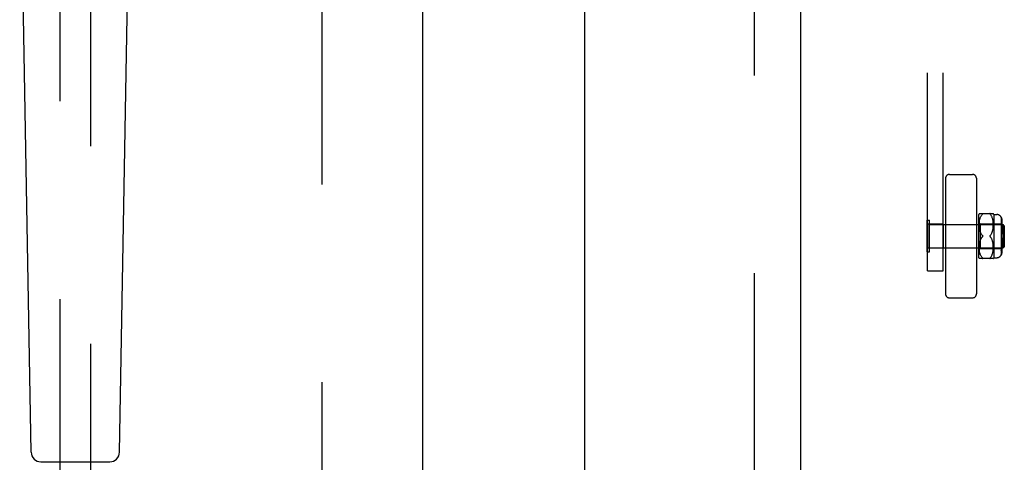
# Model space of a CAD drawing. Header units: inches. Extents: x 0 to 291, y 0 to 188.
# Tile 20 of 113: x 77.77 to 85.74, y 92.21 to 95.8. Entities that reach past the tile are written whole.
import ezdxf

# ---------------------------------------------------------------- set-up
doc = ezdxf.new("R2010")
doc.units = ezdxf.units.IN
doc.header["$LTSCALE"] = 16.018896
doc.header["$MEASUREMENT"] = 0
doc.linetypes.add('HIDDEN', pattern=[0.2, 0.1, -0.1])
doc.linetypes.add('PHANTOM', pattern=[0.8, 0.45, -0.05, 0.1, -0.05, 0.1, -0.05])
doc.layers.get('0').update_dxf_attribs({"linetype": 'CONTINUOUS'})
for name, color, linetype in [('02___PRT_ALL_AXES', 7, 'CONTINUOUS'), ('AVAILABLE_DOOR_SPACES', 7, 'CONTINUOUS'), ('DEFAULT_2', 8, 'HIDDEN')]:
    doc.layers.add(name, color=color, linetype=linetype)

msp = doc.modelspace()

# ---------------------------------------------------------------- linework, layer by layer
at = {"color": 3, "linetype": 'Continuous'}
for p, q in [((81.0292, 136.0558), (81.0292, 61.7638)), ((82.3417, 109.1598), (82.3417, 88.6598))]:
    msp.add_line(p, q, dxfattribs=at)
at = {"color": 7, "linetype": 'Continuous'}
for p, q in [((77.8588, 92.2942), (77.7659, 97.6146)), ((78.5746, 92.2942), (78.6675, 97.6146)), ((77.9375, 92.2168), (78.4959, 92.2168))]:
    msp.add_line(p, q, dxfattribs=at)
for centre, start, end in [((77.9375, 92.2956), 181, 270), ((78.4959, 92.2956), 270, 359)]:
    msp.add_arc(centre, 0.0787, start, end, dxfattribs=at)
at = {"layer": '02___PRT_ALL_AXES', "color": 8, "linetype": 'HIDDEN'}
for p, q in [((85.1207, 94.1418), (85.1207, 93.9488)), ((85.2457, 94.1418), (85.1207, 94.1418)), ((85.2457, 94.1418), (85.2457, 93.9488)), ((85.2457, 93.9488), (85.1207, 93.9488))]:
    msp.add_line(p, q, dxfattribs=at)
at = {"layer": 'AVAILABLE_DOOR_SPACES', "color": 4, "linetype": 'PHANTOM'}
msp.add_line((84.0917, 135.0348), (84.0917, 62.7848), dxfattribs=at)
at = {"layer": 'DEFAULT_2', "color": 8, "linetype": 'HIDDEN'}
for p, q in [((80.2167, 62.4248), (80.2167, 135.3948)), ((83.7167, 135.3948), (83.7167, 62.4248)), ((85.1207, 93.7646), (85.1207, 100.0084)), ((85.2457, 93.7646), (85.2457, 100.0084)), ((78.0917, 96.739), (78.0917, 62.7373)), ((78.3417, 62.7373), (78.3417, 96.739)), ((85.2657, 94.5141), (85.2657, 93.5765)), ((85.2969, 94.5453), (85.4845, 94.5453)), ((85.5157, 94.5141), (85.5157, 93.5765)), ((85.5357, 93.8703), (85.5357, 94.2203)), ((85.5388, 94.2272), (85.6526, 94.2272)), ((85.5467, 94.193), (85.5487, 94.1984)), ((85.5487, 94.1983), (85.5509, 94.2033)), ((85.5509, 94.2032), (85.5532, 94.2078)), ((85.5532, 94.2077), (85.5558, 94.2119)), ((85.5614, 94.2191), (85.5644, 94.2222)), ((85.5665, 94.2245), (85.5661, 94.2239)), ((85.6264, 94.2228), (85.627, 94.2222)), ((85.6356, 94.2119), (85.6329, 94.2157)), ((85.6382, 94.2078), (85.6356, 94.212)), ((85.6405, 94.2033), (85.6381, 94.2078)), ((85.6427, 94.1984), (85.6405, 94.2033)), ((85.6447, 94.1931), (85.6427, 94.1985)), ((85.6557, 94.2203), (85.6557, 93.8703)), ((85.6557, 94.2203), (85.6807, 94.2203)), ((85.7157, 94.1997), (85.7157, 93.8909)), ((85.1167, 93.9173), (85.1167, 94.1733)), ((85.1167, 94.1733), (85.1347, 94.1733)), ((85.1347, 93.9173), (85.1347, 94.1733)), ((85.1347, 94.1393), (85.7317, 94.1393)), ((85.2657, 94.1403), (85.5157, 94.1403)), ((85.5357, 94.1553), (85.5457, 94.1453)), ((85.5388, 94.1392), (85.539, 94.1467)), ((85.5388, 94.1321), (85.5388, 94.1394)), ((85.539, 94.1253), (85.5388, 94.1323)), ((85.539, 94.1465), (85.5394, 94.1541)), ((85.5394, 94.1189), (85.539, 94.1255)), ((85.5394, 94.1538), (85.5401, 94.1613)), ((85.5399, 94.1127), (85.5394, 94.119)), ((85.5401, 94.1611), (85.541, 94.1684)), ((85.5409, 94.1682), (85.5421, 94.1752)), ((85.5421, 94.1749), (85.5434, 94.1815)), ((85.5434, 94.1813), (85.545, 94.1875)), ((85.5449, 94.1874), (85.5468, 94.1932)), ((85.5457, 94.1453), (85.5457, 93.9453)), ((85.5457, 94.1453), (85.7157, 94.1453)), ((85.6465, 94.1875), (85.6446, 94.1932)), ((85.648, 94.1814), (85.6464, 94.1876)), ((85.6493, 94.1751), (85.648, 94.1816)), ((85.6504, 94.1683), (85.6493, 94.1753)), ((85.6513, 94.1613), (85.6504, 94.1685)), ((85.652, 94.1541), (85.6513, 94.1615)), ((85.6515, 94.1132), (85.652, 94.1195)), ((85.6524, 94.1468), (85.652, 94.1543)), ((85.652, 94.1193), (85.6524, 94.126)), ((85.6526, 94.1396), (85.6524, 94.147)), ((85.6524, 94.1258), (85.6526, 94.1327)), ((85.6526, 94.1326), (85.6526, 94.1398)), ((85.7157, 94.1669), (85.7207, 94.1669)), ((85.7157, 94.1419), (85.7207, 94.1419)), ((85.7157, 94.1207), (85.7207, 94.1207)), ((85.7182, 94.1395), (85.7174, 94.1408)), ((85.7207, 94.1795), (85.7207, 94.1419)), ((85.7207, 94.1296), (85.7207, 94.0603)), ((85.7317, 93.9513), (85.7317, 94.1393)), ((85.7417, 94.1293), (85.7317, 94.1393)), ((85.7417, 94.1293), (85.7417, 93.9613)), ((85.5406, 94.107), (85.5399, 94.1129)), ((85.5414, 94.1016), (85.5406, 94.1071)), ((85.5422, 94.0965), (85.5413, 94.1017)), ((85.5432, 94.0918), (85.5422, 94.0966)), ((85.5443, 94.0874), (85.5432, 94.0919)), ((85.5455, 94.0832), (85.5443, 94.0874)), ((85.5468, 94.0791), (85.5455, 94.0832)), ((85.5517, 94.0675), (85.5538, 94.0637)), ((85.5614, 94.0534), (85.5644, 94.0503)), ((85.5663, 94.0479), (85.5659, 94.0485)), ((85.5659, 94.0421), (85.5663, 94.0427)), ((85.567, 94.0453), (85.567, 94.0459)), ((85.567, 94.0447), (85.567, 94.0453)), ((85.6255, 94.0485), (85.6259, 94.0491)), ((85.6265, 94.0497), (85.627, 94.0503)), ((85.6377, 94.0638), (85.6398, 94.0677)), ((85.6397, 94.0676), (85.6416, 94.0715)), ((85.6416, 94.0715), (85.6433, 94.0755)), ((85.6432, 94.0754), (85.6447, 94.0795)), ((85.6447, 94.0794), (85.646, 94.0836)), ((85.646, 94.0835), (85.6472, 94.0878)), ((85.6472, 94.0878), (85.6483, 94.0923)), ((85.6483, 94.0923), (85.6493, 94.0971)), ((85.6493, 94.097), (85.6502, 94.1021)), ((85.6501, 94.1021), (85.6509, 94.1076)), ((85.6509, 94.1075), (85.6515, 94.1133)), ((85.7157, 94.0603), (85.7207, 94.0603)), ((85.5388, 93.9583), (85.539, 93.9653)), ((85.5388, 93.9512), (85.5388, 93.9585)), ((85.539, 93.9651), (85.5394, 93.9717)), ((85.5394, 93.9716), (85.5399, 93.9779)), ((85.5399, 93.9777), (85.5406, 93.9836)), ((85.5406, 93.9835), (85.5414, 93.989)), ((85.5413, 93.9889), (85.5422, 93.9941)), ((85.5422, 93.994), (85.5432, 93.9988)), ((85.5432, 93.9987), (85.5443, 94.0032)), ((85.5443, 94.0032), (85.5455, 94.0074)), ((85.6377, 94.0267), (85.6354, 94.0304)), ((85.6398, 94.0229), (85.6377, 94.0268)), ((85.6416, 94.0191), (85.6397, 94.023)), ((85.6433, 94.0151), (85.6416, 94.0191)), ((85.6447, 94.0111), (85.6432, 94.0152)), ((85.646, 94.007), (85.6447, 94.0112)), ((85.6472, 94.0028), (85.646, 94.0071)), ((85.6483, 93.9983), (85.6472, 94.0028)), ((85.6493, 93.9935), (85.6483, 93.9983)), ((85.6502, 93.9885), (85.6493, 93.9936)), ((85.6509, 93.983), (85.6501, 93.9885)), ((85.6515, 93.9773), (85.6509, 93.9831)), ((85.652, 93.9711), (85.6515, 93.9774)), ((85.6524, 93.9646), (85.652, 93.9713)), ((85.6526, 93.9579), (85.6524, 93.9648)), ((85.6526, 93.9508), (85.6526, 93.958)), ((85.7207, 94.0303), (85.7157, 94.0303)), ((85.7157, 93.9699), (85.7207, 93.9699)), ((85.7207, 94.0303), (85.7207, 93.961)), ((85.7417, 93.9613), (85.7317, 93.9513)), ((85.1167, 93.9173), (85.1347, 93.9173)), ((85.1347, 93.9513), (85.7317, 93.9513)), ((85.2657, 93.9503), (85.5157, 93.9503)), ((85.5357, 93.9353), (85.5457, 93.9453)), ((85.539, 93.9439), (85.5388, 93.9514)), ((85.5394, 93.9365), (85.539, 93.9441)), ((85.5401, 93.9293), (85.5394, 93.9368)), ((85.541, 93.9222), (85.5401, 93.9295)), ((85.5421, 93.9154), (85.5409, 93.9224)), ((85.5434, 93.9091), (85.5421, 93.9157)), ((85.545, 93.9031), (85.5434, 93.9093)), ((85.5468, 93.8974), (85.5449, 93.9032)), ((85.5457, 93.9453), (85.7157, 93.9453)), ((85.5487, 93.8922), (85.5467, 93.8976)), ((85.5509, 93.8873), (85.5487, 93.8923)), ((85.5532, 93.8828), (85.5509, 93.8874)), ((85.5558, 93.8787), (85.5532, 93.8829)), ((85.5585, 93.8749), (85.5558, 93.8787)), ((85.6356, 93.8786), (85.6382, 93.8828)), ((85.6381, 93.8828), (85.6405, 93.8873)), ((85.6405, 93.8873), (85.6427, 93.8922)), ((85.6427, 93.8921), (85.6447, 93.8975)), ((85.6446, 93.8974), (85.6465, 93.9031)), ((85.6464, 93.903), (85.648, 93.9092)), ((85.648, 93.909), (85.6493, 93.9155)), ((85.6493, 93.9153), (85.6504, 93.9223)), ((85.6504, 93.9221), (85.6513, 93.9293)), ((85.6513, 93.9291), (85.652, 93.9365)), ((85.652, 93.9363), (85.6524, 93.9438)), ((85.6524, 93.9436), (85.6526, 93.951)), ((85.7157, 93.9487), (85.7207, 93.9487)), ((85.7157, 93.9237), (85.7207, 93.9237)), ((85.7207, 93.9487), (85.7207, 93.9111)), ((85.6526, 93.8634), (85.5388, 93.8634)), ((85.5656, 93.8672), (85.5661, 93.8666)), ((85.627, 93.8684), (85.63, 93.8715)), ((85.6557, 93.8703), (85.6807, 93.8703)), ((85.1207, 93.7646), (85.2457, 93.7646)), ((85.2969, 93.5453), (85.4845, 93.5453))]:
    msp.add_line(p, q, dxfattribs=at)
for points in [[(85.5644, 94.2222), (85.5614, 94.2191), (85.5585, 94.2157), (85.5558, 94.2119)], [(85.5665, 94.2245), (85.5668, 94.225), (85.5669, 94.2254), (85.567, 94.2258), (85.5669, 94.2262), (85.5668, 94.2265), (85.5665, 94.2267), (85.5661, 94.2269), (85.5656, 94.2271), (85.565, 94.2271), (85.5644, 94.2272)], [(85.5644, 94.2222), (85.565, 94.2228), (85.5656, 94.2234), (85.5661, 94.224)], [(85.5656, 94.2271), (85.5661, 94.2269), (85.5665, 94.2267), (85.5668, 94.2265), (85.5669, 94.2262), (85.567, 94.2258), (85.5669, 94.2254), (85.5668, 94.225), (85.5665, 94.2245)], [(85.627, 94.2272), (85.6264, 94.2271), (85.6258, 94.2271), (85.6253, 94.2269), (85.6249, 94.2267), (85.6246, 94.2265), (85.6245, 94.2262), (85.6244, 94.2258), (85.6245, 94.2254), (85.6247, 94.225), (85.625, 94.2245), (85.6253, 94.2239), (85.6258, 94.2234)], [(85.6264, 94.2228), (85.6258, 94.2234), (85.6253, 94.224), (85.6249, 94.2245), (85.6246, 94.225), (85.6245, 94.2254), (85.6244, 94.2258), (85.6245, 94.2262), (85.6247, 94.2265), (85.625, 94.2267), (85.6253, 94.2269), (85.6258, 94.2271), (85.6264, 94.2271)], [(85.627, 94.2222), (85.63, 94.2191), (85.6329, 94.2157)], [(85.7207, 94.1795), (85.7207, 94.1814), (85.7205, 94.1834), (85.7203, 94.1855), (85.7199, 94.1875), (85.7194, 94.1895), (85.7189, 94.1915), (85.7182, 94.1935), (85.7174, 94.1954), (85.7166, 94.1972), (85.7157, 94.1989)], [(85.7157, 94.1989), (85.7168, 94.1968), (85.7178, 94.1945), (85.7187, 94.1921), (85.7194, 94.1895), (85.72, 94.187), (85.7204, 94.1844), (85.7206, 94.1819), (85.7207, 94.1795)], [(85.7157, 94.1645), (85.7168, 94.163), (85.7178, 94.1614)], [(85.7157, 94.1433), (85.7166, 94.1421), (85.7174, 94.1408)], [(85.7194, 94.1579), (85.7187, 94.1597), (85.7178, 94.1614)], [(85.7182, 94.1395), (85.7189, 94.1381), (85.7194, 94.1367), (85.7199, 94.1353), (85.7203, 94.1338), (85.7205, 94.1324), (85.7207, 94.131), (85.7207, 94.1296)], [(85.7194, 94.1579), (85.72, 94.1561), (85.7204, 94.1543), (85.7206, 94.1525), (85.7207, 94.1508)], [(85.5468, 94.0791), (85.5483, 94.0752), (85.5499, 94.0713)], [(85.5614, 94.0534), (85.5586, 94.0566), (85.5561, 94.0601), (85.5538, 94.0637), (85.5517, 94.0675), (85.5499, 94.0713), (85.5483, 94.0752)], [(85.5483, 94.0154), (85.5499, 94.0193), (85.5517, 94.0231), (85.5538, 94.0269), (85.5561, 94.0305), (85.5586, 94.034), (85.5614, 94.0372), (85.5644, 94.0403)], [(85.5644, 94.0503), (85.565, 94.0497), (85.5655, 94.0491), (85.5659, 94.0485), (85.5663, 94.0479), (85.5666, 94.0472), (85.5668, 94.0466), (85.567, 94.0459)], [(85.5644, 94.0403), (85.565, 94.0409), (85.5655, 94.0415)], [(85.567, 94.0447), (85.5668, 94.044), (85.5666, 94.0434), (85.5663, 94.0427), (85.5659, 94.0421), (85.5655, 94.0415), (85.565, 94.0409)], [(85.6265, 94.0497), (85.6259, 94.0491), (85.6255, 94.0485), (85.6251, 94.0479), (85.6248, 94.0472), (85.6246, 94.0466), (85.6245, 94.0459), (85.6244, 94.0453)], [(85.6244, 94.0453), (85.6245, 94.0447), (85.6246, 94.044), (85.6248, 94.0434), (85.6251, 94.0427), (85.6255, 94.0421), (85.6259, 94.0415), (85.6265, 94.0409), (85.627, 94.0403)], [(85.6377, 94.0639), (85.6354, 94.0602), (85.6329, 94.0567), (85.6301, 94.0534), (85.627, 94.0503)], [(85.627, 94.0403), (85.6301, 94.0372), (85.6328, 94.0339), (85.6354, 94.0304)], [(85.5499, 94.0193), (85.5483, 94.0154), (85.5468, 94.0115), (85.5455, 94.0074)], [(85.5586, 94.034), (85.5561, 94.0305), (85.5538, 94.0269), (85.5517, 94.0231)], [(85.7207, 93.961), (85.7206, 93.9593), (85.7204, 93.9575), (85.72, 93.9557), (85.7194, 93.9539)], [(85.5585, 93.8749), (85.5614, 93.8715), (85.5644, 93.8684)], [(85.6356, 93.8787), (85.6329, 93.8749), (85.63, 93.8715), (85.627, 93.8684)], [(85.7157, 93.9473), (85.7168, 93.9488), (85.7178, 93.9504), (85.7187, 93.9521), (85.7194, 93.9539)], [(85.7157, 93.9261), (85.7166, 93.9273), (85.7174, 93.9286), (85.7182, 93.9299), (85.7189, 93.9313), (85.7194, 93.9327), (85.7199, 93.9341)], [(85.7207, 93.9111), (85.7206, 93.9087), (85.7204, 93.9062), (85.72, 93.9036), (85.7194, 93.9011), (85.7187, 93.8985), (85.7178, 93.8961), (85.7168, 93.8938), (85.7157, 93.8917)], [(85.7157, 93.8917), (85.7166, 93.8934), (85.7174, 93.8952), (85.7182, 93.8971), (85.7189, 93.8991), (85.7194, 93.9011), (85.7199, 93.9031), (85.7203, 93.9051), (85.7205, 93.9072), (85.7207, 93.9092), (85.7207, 93.9111)], [(85.7207, 93.9398), (85.7207, 93.9384), (85.7205, 93.937), (85.7203, 93.9356), (85.7199, 93.9341)], [(85.5656, 93.8672), (85.565, 93.8678), (85.5644, 93.8684)], [(85.5644, 93.8634), (85.565, 93.8635), (85.5656, 93.8635), (85.5661, 93.8637), (85.5665, 93.8639), (85.5668, 93.8641), (85.5669, 93.8644), (85.567, 93.8648), (85.5669, 93.8652), (85.5668, 93.8656), (85.5665, 93.8661)], [(85.5661, 93.8667), (85.5665, 93.8661), (85.5668, 93.8656), (85.5669, 93.8652), (85.567, 93.8648), (85.5669, 93.8644), (85.5668, 93.8641), (85.5665, 93.8639), (85.5661, 93.8637), (85.5656, 93.8635)], [(85.627, 93.8684), (85.6264, 93.8678), (85.6258, 93.8672), (85.6253, 93.8666), (85.6249, 93.8661), (85.6246, 93.8656), (85.6245, 93.8652), (85.6244, 93.8648), (85.6245, 93.8644), (85.6247, 93.8641), (85.625, 93.8639), (85.6253, 93.8637), (85.6258, 93.8635), (85.6264, 93.8635), (85.627, 93.8634)], [(85.6264, 93.8635), (85.6258, 93.8635), (85.6253, 93.8637), (85.6249, 93.8639), (85.6246, 93.8641), (85.6245, 93.8644), (85.6244, 93.8648), (85.6245, 93.8652), (85.6247, 93.8656), (85.625, 93.8661), (85.6253, 93.8667), (85.6258, 93.8672)]]:
    msp.add_lwpolyline(points, dxfattribs=at)
for centre, radius, start, end in [((85.2969, 94.5141), 0.0312, 90, 180), ((85.4845, 94.5141), 0.0312, 0, 90), ((85.5921, 94.199), 0.0603, 151.92124, 159.25164), ((85.5994, 94.199), 0.0603, 20.74836, 28.08214), ((85.6807, 94.1803), 0.04, 28.95502, 90), ((85.6807, 93.9103), 0.04, 270, 331.04498), ((85.5921, 93.8916), 0.0603, 200.74836, 208.07876), ((85.5994, 93.8916), 0.0603, 331.91786, 339.25164), ((85.2969, 93.5765), 0.0312, 180, 270), ((85.4845, 93.5765), 0.0312, 270, 360)]:
    msp.add_arc(centre, radius, start, end, dxfattribs=at)

doc.saveas('drawing.dxf')
